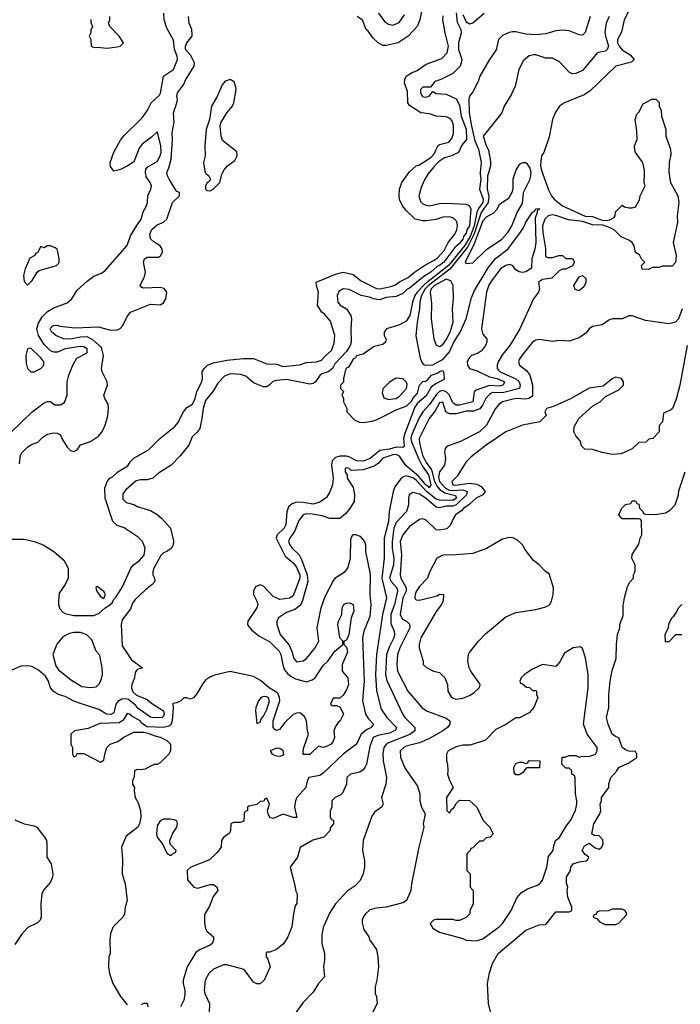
# Model space of a CAD drawing. Header units: inches. Extents: x 2671394 to 2765652, y 830470 to 955458.
# Tile 60 of 256: x 2682804 to 2686779, y 865005 to 870930. Entities that reach past the tile are written whole.
import ezdxf

# ---------------------------------------------------------------- set-up
doc = ezdxf.new("R2010")
doc.units = ezdxf.units.IN
doc.header["$MEASUREMENT"] = 0
doc.layers.add('C6886', color=7, linetype='Continuous')
doc.layers.add('C6887', color=7, linetype='Continuous')

msp = doc.modelspace()

# ---------------------------------------------------------------- linework, layer by layer
at = {"layer": 'C6886', "color": 2}
for points, elevation in [([(2685260.7, 870000), (2685260.4, 869999.6), (2685238, 869962), (2685219.1, 869920.9), (2685206, 869870), (2685215.5, 869835.5), (2685230, 869821), (2685250, 869813.4), (2685270, 869810.6), (2685330, 869824), (2685370, 869826.8), (2685490, 869820.7), (2685510, 869810.7), (2685518, 869790), (2685510, 869689.2), (2685494.6, 869665.4), (2685490, 869646), (2685474.4, 869625.6), (2685470, 869609.4), (2685450, 869583.7), (2685421.7, 869558.3), (2685355.5, 869470), (2685330.6, 869450), (2685315.8, 869444.2), (2685278.8, 869410), (2685235.8, 869384.2), (2685150, 869314), (2685133.2, 869306.8), (2685110, 869282.7), (2685070, 869264.5), (2685010, 869257.2), (2684970, 869244.5), (2684930, 869249.5), (2684917.5, 869257.5), (2684858, 869270), (2684787.3, 869307.3), (2684750, 869309.4), (2684724.9, 869295.1), (2684713.4, 869270), (2684718.8, 869230), (2684732.8, 869212.8), (2684770.7, 869190), (2684796.3, 869150), (2684800.7, 869130), (2684796.4, 869070), (2684799.1, 868990), (2684792.7, 868970), (2684770, 868934), (2684700.9, 868859.1), (2684686, 868830), (2684661, 868810), (2684622, 868798), (2684610.3, 868789.7), (2684584.7, 868750), (2684570, 868741.2), (2684550, 868737.2), (2684410, 868764), (2684350, 868759), (2684326.4, 868753.6), (2684304.7, 868730), (2684290, 868721.2), (2684270, 868720.9), (2684210, 868744.5), (2684164.8, 868784.8), (2684135.1, 868795.1), (2684070, 868799.3), (2684035.5, 868784.5), (2683996.7, 868743.3), (2683970, 868699), (2683922, 868638), (2683906.8, 868590), (2683900.7, 868530), (2683886.8, 868470), (2683874, 868450), (2683840.9, 868419.1), (2683820.7, 868370), (2683770, 868305.2), (2683714.8, 868250), (2683638, 868202), (2683604.7, 868170), (2683570, 868160.9), (2683530, 868160.9), (2683505.2, 868154.8), (2683440.9, 868099.1), (2683423.8, 868076.2), (2683425.2, 868045.2), (2683445.2, 868025.2), (2683490, 868013), (2683510, 868000.7), (2683590, 867975.5), (2683630, 867953), (2683657.3, 867930), (2683710.4, 867870), (2683730, 867794), (2683726.8, 867770), (2683716.3, 867750), (2683690, 867729.2), (2683670, 867722), (2683654, 867706), (2683611, 867630), (2683604.7, 867610), (2683604.7, 867590), (2683614.8, 867570), (2683617.3, 867550), (2683601, 867530), (2683560.4, 867499.6), (2683498.5, 867441.5), (2683482, 867418), (2683470, 867385.2), (2683421.3, 867318.7), (2683414, 867290), (2683420.9, 867160.9), (2683476.7, 867076.7), (2683542, 867030), (2683510, 867019), (2683498.5, 867001.5), (2683494.4, 866970), (2683478, 866930), (2683477.1, 866910), (2683485.5, 866885.5), (2683506, 866866), (2683570, 866839.3), (2683596.1, 866816.1), (2683670, 866770.4), (2683673.1, 866750), (2683670, 866739), (2683661, 866730), (2683610, 866728.5), (2683590, 866733.2), (2683510, 866789.6), (2683502, 866802), (2683458.3, 866838.3), (2683442.9, 866842.9), (2683418.8, 866841.2), (2683393.5, 866826.5), (2683382, 866810), (2683370, 866759), (2683351.4, 866748.6), (2683325.2, 866750), (2683279.7, 866779.7), (2683182, 866810), (2683130, 866829.5), (2683077, 866857), (2683035.3, 866870), (2683006, 866890), (2682990, 866909.2), (2682974.2, 866954.2), (2682958.7, 866978.7), (2682915.9, 867015.9), (2682877, 867037), (2682850, 867042), (2682810, 867039.3), (2682735.2, 867004.8)], -2), ([(2682750, 867803), (2682830, 867803), (2682890, 867790.4), (2682944.7, 867770), (2683010, 867730.5), (2683070, 867677.3), (2683094.4, 867630), (2683094.4, 867570), (2683078, 867530), (2683040.9, 867479.1), (2683036.4, 867430), (2683037.1, 867410), (2683045.5, 867385.5), (2683064.1, 867364.1), (2683076.7, 867356.7), (2683130, 867344.9), (2683250, 867344.9), (2683282, 867358), (2683317.2, 867390), (2683338, 867402), (2683359.5, 867420.5), (2683370, 867442.8), (2683383.6, 867456.4), (2683422.5, 867517.5), (2683473.2, 867630), (2683489.4, 867650), (2683524.7, 867675.3), (2683552, 867708), (2683558, 867750), (2683542.7, 867790), (2683516.2, 867816.2), (2683432.1, 867872.1), (2683390, 867887), (2683364.5, 867910), (2683318, 868050), (2683315.1, 868110), (2683329.5, 868150), (2683346.6, 868170), (2683362, 868178), (2683394, 868210), (2683454, 868246), (2683470, 868270.6), (2683490, 868290.5), (2683578, 868342), (2683646.6, 868410), (2683737.6, 868482.4), (2683755.9, 868504.1), (2683789.5, 868570), (2683810, 868596), (2683844, 868616), (2683859, 868650), (2683870, 868692), (2683899, 868750), (2683904, 868770), (2683902.7, 868810), (2683913.2, 868830), (2683934, 868850), (2683970, 868864.9), (2684050, 868880.5), (2684149.6, 868890.4), (2684210, 868890.4), (2684290, 868859.1), (2684350, 868856.3), (2684390, 868842), (2684487.5, 868852.5), (2684530, 868867.3), (2684590, 868870.4), (2684619.6, 868880.4), (2684646, 868910), (2684680.9, 868939.1), (2684696.6, 868983.4), (2684700.9, 869030), (2684674.8, 869114.8), (2684638.4, 869158.4), (2684621.2, 869170), (2684596, 869210), (2684601.2, 869290), (2684589, 869330), (2684588.7, 869350), (2684710, 869400.7), (2684750, 869410.5), (2684810, 869396.3), (2684858.5, 869358.5), (2684950, 869313), (2684970, 869310.5), (2685036.6, 869323.4), (2685065.4, 869334.6), (2685090, 869353), (2685141.5, 869378.5), (2685179, 869410), (2685239, 869450), (2685298, 869482), (2685320.2, 869499.8), (2685358.9, 869541.1), (2685382.7, 869590), (2685421.5, 869638.5), (2685435.1, 869664.9), (2685439.3, 869690), (2685435.1, 869715.1), (2685415.1, 869735.1), (2685390, 869743.7), (2685350, 869740.9), (2685310, 869727.3), (2685250, 869719.3), (2685230, 869719.3), (2685184, 869730), (2685130, 869781.2), (2685106.6, 869810), (2685090, 869848), (2685087, 869870), (2685089.5, 869910), (2685102.7, 869950), (2685139.2, 870000)], -2), ([(2682750, 868446), (2682879, 868570), (2682950, 868624.7), (2682970, 868632), (2682990, 868632), (2683012.7, 868612.7), (2683050, 868612), (2683073.6, 868626.4), (2683088.7, 868670), (2683089, 868750), (2683099, 868790), (2683124, 868850), (2683146.6, 868893.4), (2683210, 868926), (2683209, 868950), (2683190, 868960.9), (2683170, 868962.9), (2683078, 868950), (2683030.4, 868929.6), (2683010, 868929.6), (2682990, 868937), (2682950, 868975.1), (2682916.3, 869030), (2682906.3, 869070), (2682916.3, 869103.7), (2682938.9, 869141.1), (2682970, 869173.4), (2683010, 869196.3), (2683090, 869226), (2683117.2, 869250), (2683150, 869302.8), (2683210, 869356), (2683250, 869386), (2683295.1, 869404.9), (2683318.4, 869421.6), (2683450, 869571.3), (2683471.4, 869628.6), (2683507.7, 869692.3), (2683535.1, 869730), (2683547, 869773), (2683566, 869810), (2683572.3, 869830), (2683574.5, 869870), (2683592.3, 869910), (2683596, 869930), (2683589, 869950), (2683565.1, 869985.1), (2683562.6, 870000)], 6), ([(2682802, 868258), (2682809.3, 868310), (2682816.5, 868323.5), (2682850, 868358), (2682870, 868371), (2682912.5, 868387.5), (2682943.2, 868416.8), (2682970, 868434.8), (2683010, 868444.7), (2683030, 868442), (2683050, 868432), (2683058, 868410), (2683090, 868358), (2683110, 868338), (2683130, 868331.3), (2683150, 868342), (2683170, 868371), (2683229.3, 868390.7), (2683277.2, 868422.8), (2683295.1, 868444.9), (2683316.6, 868483.4), (2683334.7, 868545.3), (2683338.7, 868590), (2683335.8, 868615.8), (2683315.1, 868650), (2683309.5, 868670), (2683332, 868730), (2683329.5, 868750), (2683299.5, 868810), (2683295.1, 868830), (2683307.3, 868910), (2683296.3, 868956.3), (2683243.5, 869003.5), (2683210, 869020.5), (2683170, 869019.7), (2683110, 869006.6), (2683068, 869010), (2683022, 869030), (2682998, 869050), (2682988, 869070), (2682990, 869074), (2683006, 869090), (2683029.1, 869090.9), (2683044.7, 869084.7), (2683135.3, 869075.3), (2683278.6, 869081.4), (2683350, 869061.6), (2683390, 869063), (2683407.5, 869072.5), (2683425.2, 869090), (2683450, 869144.7), (2683470, 869170.7), (2683590, 869217.3), (2683650, 869214.8), (2683670, 869226), (2683684, 869250), (2683688.7, 869290), (2683672.9, 869312.9), (2683650, 869319), (2683550, 869315.3), (2683538, 869318), (2683528, 869330), (2683555.5, 869384.5), (2683561.2, 869410), (2683549, 869470), (2683555.3, 869490), (2683570, 869501), (2683638.6, 869501.4), (2683652, 869508), (2683662.7, 869530), (2683660.9, 869550), (2683649.2, 869570), (2683610, 869593.2), (2683593.2, 869610), (2683586.6, 869630), (2683590, 869651.3), (2683601.2, 869670), (2683630, 869694.8), (2683670, 869711), (2683689, 869730), (2683724, 869830), (2683766, 869870), (2683766, 869890), (2683750, 869895.3), (2683743.2, 869903.2), (2683702.7, 869970), (2683692.7, 869990), (2683691.1, 870000)], 2), ([(2685575.8, 870000), (2685579.1, 869970), (2685571.4, 869910), (2685593.8, 869850), (2685590.2, 869830), (2685565.3, 869794.7), (2685555.1, 869770), (2685538, 869690), (2685513.8, 869626.2), (2685481, 869570), (2685383.5, 869450), (2685241.3, 869338.7), (2685195.6, 869290), (2685182.4, 869270), (2685167.4, 869230), (2685151.1, 869148.9), (2685130, 869115.6), (2685090, 869094), (2685010.8, 869069.2), (2684998, 869050), (2684998, 869030), (2685010, 869006), (2685004.7, 868990), (2684990, 868975.3), (2684936.9, 868963.1), (2684870, 868918), (2684830, 868908), (2684824, 868896), (2684810, 868888), (2684782, 868838), (2684767.3, 868830), (2684752, 868770), (2684751.6, 868748.4), (2684734, 868730), (2684734, 868710), (2684751.6, 868691.6), (2684742, 868670), (2684751.6, 868651.6), (2684752, 868630), (2684772, 868590), (2684772, 868570), (2684820.3, 868520.3), (2684848.7, 868508.7), (2684870, 868506.4), (2684925.6, 868514.4), (2684955.8, 868524.2), (2685070, 868583.1), (2685133.8, 868606.2), (2685164.1, 868635.9), (2685170, 868650.8), (2685197, 868683), (2685210, 868730.8), (2685230, 868753.4), (2685245.2, 868754.8), (2685257.2, 868762.8), (2685282, 868790), (2685317, 868803), (2685330, 868813.4), (2685350, 868818), (2685354.8, 868810), (2685358, 868770), (2685355.3, 868764.7), (2685303, 868737), (2685280.5, 868719.5), (2685250, 868666), (2685197.3, 868622.7), (2685182.5, 868597.5), (2685120.8, 868439.2), (2685114.3, 868410), (2685118, 868362), (2685110, 868355.3), (2685070, 868356.9), (2685030, 868345.1), (2684970, 868336.9), (2684913.4, 868290), (2684870, 868273.6), (2684830, 868275.1), (2684790, 868297.6), (2684770, 868303.5), (2684730, 868303.5), (2684704, 868296), (2684684.9, 868275.1), (2684680.3, 868250), (2684690.3, 868170), (2684686.4, 868130), (2684670, 868089.3), (2684650, 868055.1), (2684610, 868027.3), (2684570, 868014.5), (2684510, 868024.7), (2684470, 868025.6), (2684443.4, 868016.6), (2684421.3, 867998.7), (2684412.3, 867967.7), (2684405.5, 867890), (2684395.5, 867870), (2684353.4, 867830), (2684348, 867810), (2684400.7, 867700.7), (2684450, 867662), (2684470, 867636.3), (2684490.2, 867590), (2684490, 867568.7), (2684450, 867462.7), (2684430, 867449.6), (2684370, 867440.5), (2684330, 867459.5), (2684270, 867520.9), (2684250, 867529.4), (2684223.7, 867516.3), (2684210.6, 867490), (2684210.7, 867470), (2684231, 867430), (2684236, 867410), (2684230.7, 867390), (2684176, 867310), (2684174.8, 867290), (2684179.8, 867279.8), (2684198, 867258), (2684242.3, 867222.3), (2684310, 867186), (2684365.5, 867130), (2684375.8, 867110), (2684386.7, 867046.7), (2684397, 867017), (2684415.6, 866995.6), (2684437.4, 866977.4), (2684463.7, 866963.7), (2684530, 866945.5), (2684563.6, 866956.4), (2684581.2, 866970), (2684630, 867042.8), (2684657.2, 867070), (2684699.3, 867130), (2684748, 867170), (2684748, 867190), (2684729.4, 867210), (2684719, 867290), (2684722, 867310), (2684742, 867350), (2684744, 867390), (2684755.3, 867410), (2684770, 867418.8), (2684790, 867421), (2684810.5, 867410.5), (2684814, 867370), (2684798.8, 867330), (2684784, 867230), (2684770, 867195.3), (2684754, 867190), (2684754, 867170), (2684770, 867154), (2684776, 867124), (2684744.7, 867050), (2684744.7, 867010), (2684778, 866970), (2684782, 866930), (2684770, 866898), (2684750, 866866), (2684730, 866846), (2684690, 866846), (2684674, 866810), (2684683.6, 866803.6), (2684710, 866802), (2684732.7, 866792.7), (2684752, 866750), (2684732, 866710), (2684719.6, 866700.4), (2684703.6, 866676.4), (2684694, 866650), (2684698, 866610), (2684690, 866588), (2684678, 866570), (2684650, 866555.3), (2684629.1, 866549.1), (2684602, 866558), (2684550, 866508.7), (2684510, 866508), (2684508.9, 866528.9), (2684514, 866550), (2684542, 866630), (2684535.3, 866650), (2684529.3, 866710), (2684517, 866737), (2684490, 866758), (2684470, 866757), (2684450, 866749.5), (2684399.9, 866700.1), (2684370, 866660.9), (2684350, 866652.3), (2684338.9, 866658.9), (2684329.6, 866670), (2684328.3, 866710), (2684369.7, 866830), (2684368, 866850), (2684356.2, 866876.2), (2684304.5, 866910), (2684252.9, 866952.9), (2684210, 866977), (2684070, 867007.3), (2683975.1, 866984.9), (2683947.1, 866972.9), (2683923.7, 866956.3), (2683904.9, 866935.1), (2683870, 866874), (2683850, 866849.2), (2683830, 866841.2), (2683810, 866848.7), (2683792, 866848), (2683774, 866830), (2683750, 866818), (2683725.4, 866814.6), (2683728.1, 866788.1), (2683721.6, 866710), (2683712.7, 866687.3), (2683701.6, 866678.4), (2683668.8, 866671.2), (2683570, 866675.1), (2683536.6, 866696.6), (2683529, 866710), (2683478.6, 866738.6), (2683470, 866748.7), (2683450, 866755.3), (2683426, 866714), (2683402, 866698), (2683285.5, 866694.5), (2683215.9, 866664.1), (2683134, 866650), (2683112, 866630), (2683112, 866570), (2683122, 866550), (2683122, 866510), (2683130, 866494), (2683142, 866498), (2683150, 866514), (2683190, 866514), (2683290, 866462), (2683310, 866474), (2683315.3, 866510), (2683329, 866551), (2683348, 866570), (2683394, 866586), (2683430, 866612), (2683490, 866642), (2683550, 866642), (2683576.9, 866636.9), (2683610, 866622), (2683650, 866612), (2683690, 866592), (2683712, 866570), (2683712, 866530), (2683702, 866510), (2683650, 866458), (2683630, 866448), (2683612.7, 866447.3), (2683590, 866438), (2683559.6, 866420.4), (2683530, 866415.3), (2683510, 866418), (2683494, 866410), (2683492.7, 866372.7), (2683482, 866350), (2683482, 866330), (2683494, 866310), (2683492, 866290), (2683498, 866250), (2683516.3, 866216.3), (2683530.4, 866170.4), (2683533, 866130), (2683524, 866090), (2683514, 866070), (2683443.8, 866016.2), (2683416.3, 865950), (2683422.8, 865877.2), (2683420.7, 865790), (2683439.3, 865730), (2683450.7, 865630), (2683439.1, 865590), (2683433.7, 865546.3), (2683424.7, 865530), (2683366, 865470), (2683351, 865430), (2683346.8, 865390), (2683347.3, 865310), (2683340.7, 865290), (2683338.8, 865230), (2683344.7, 865190), (2683364.7, 865130), (2683410.7, 865050.7), (2683450, 865002)], 2), ([(2685622.6, 870000), (2685619.5, 869990), (2685617, 869910), (2685626.8, 869866.8), (2685622, 869830), (2685580.8, 869770), (2685538.7, 869641.3), (2685498.5, 869561.5), (2685392, 869428), (2685263.5, 869330), (2685244.8, 869310), (2685221.2, 869270), (2685212.1, 869232.1), (2685210.3, 869190), (2685195.5, 869110), (2685187.5, 869027.5), (2685213.2, 868893.2), (2685225.2, 868865.2), (2685234, 868854), (2685250.4, 868850.4), (2685290, 868853.1), (2685352.5, 868887.5), (2685390, 868930.4), (2685417.2, 868990), (2685453.5, 869050), (2685489.7, 869130), (2685522.9, 869257.1), (2685540.6, 869299.4), (2685623.1, 869436.9), (2685666.9, 869493.1), (2685741.3, 869550), (2685814.2, 869645.8), (2685837.8, 869682.2), (2685850, 869710.7), (2685890, 869770.7), (2685902.7, 869777.3), (2685910, 869790.8), (2685930, 869794), (2685931, 869790), (2685918, 869782), (2685918.8, 869770), (2685905.2, 869734.8), (2685908.9, 869590), (2685904.6, 869550), (2685886.7, 869490), (2685884.5, 869435.5), (2685850, 869412.7), (2685829.4, 869409.4), (2685810, 869413.2), (2685790, 869424), (2685768.7, 869450), (2685750, 869456.2), (2685730, 869451.3), (2685697.6, 869430), (2685642.5, 869357.5), (2685627.4, 869332.6), (2685612, 869290), (2685583, 869070), (2685590, 869038), (2685614, 869010), (2685614, 868990), (2685606, 868970), (2685582, 868938), (2685558, 868922), (2685522, 868910), (2685510, 868898), (2685496, 868870), (2685498, 868850), (2685511.1, 868831.1), (2685556.8, 868816.8), (2685630, 868780.3), (2685678, 868770), (2685710, 868757.6), (2685720.5, 868750), (2685712.7, 868730), (2685690, 868724.2), (2685630, 868727.6), (2685550, 868700.7), (2685539.3, 868690), (2685530.2, 868629.8), (2685450, 868609.8), (2685430, 868611.1), (2685418.9, 868618.9), (2685409.1, 868629.1), (2685389.7, 868670), (2685370, 868689.7), (2685350, 868697.8), (2685330, 868692.1), (2685310, 868672.4), (2685270, 868614.3), (2685230, 868569.7), (2685206, 868530), (2685161.1, 868430), (2685157.1, 868410), (2685160.7, 868390), (2685205.2, 868285.2), (2685225.5, 868245.5), (2685262.9, 868190), (2685277.6, 868130), (2685270, 868112), (2685262.8, 868122.8), (2685248.1, 868130), (2685203.6, 868183.6), (2685127.4, 868247.4), (2685090, 868303.5), (2685070, 868313.6), (2685050, 868311.6), (2684990, 868291.1), (2684960.3, 868259.7), (2684936.7, 868243.3), (2684870, 868221.6), (2684798, 868218), (2684786, 868230), (2684770, 868234), (2684762, 868230), (2684762, 868210), (2684774, 868190), (2684774, 868170), (2684810, 868114), (2684818, 868070), (2684816, 868030), (2684790, 867988), (2684763.6, 867956.4), (2684730, 867928), (2684670, 867929), (2684624.1, 867944.1), (2684565.1, 867954.9), (2684530, 867955.6), (2684510.4, 867949.6), (2684484.4, 867915.6), (2684458, 867850), (2684428.5, 867810), (2684422, 867790), (2684428.8, 867770), (2684443.1, 867750), (2684484.9, 867710), (2684500.5, 867680.5), (2684534.3, 867590), (2684537.4, 867550), (2684505.9, 867434.2), (2684493.7, 867406.3), (2684459.8, 867380.2), (2684410, 867362), (2684362, 867330), (2684352, 867310), (2684351.3, 867290), (2684371.3, 867230), (2684425.8, 867165.8), (2684443.4, 867123.4), (2684451.3, 867090), (2684470, 867066), (2684509, 867071), (2684530, 867086), (2684581.2, 867150), (2684604, 867190), (2684593.2, 867270), (2684617.2, 867390), (2684642, 867458), (2684690, 867551.3), (2684706.6, 867573.4), (2684762, 867610), (2684779, 867630), (2684794, 867690), (2684796.4, 867803.6), (2684808.4, 867831.6), (2684827.3, 867832.7), (2684850, 867822), (2684878, 867790), (2684884.7, 867770), (2684884.7, 867730), (2684912.3, 867592.3), (2684910.7, 867470), (2684916.3, 867410), (2684910, 867338), (2684874.9, 867250), (2684866.4, 867210), (2684876.5, 866950), (2684866, 866830), (2684884.4, 866750), (2684902.2, 866722.2), (2684932, 866690), (2684918, 866670), (2684890, 866656.9), (2684858, 866630), (2684830, 866569.3), (2684750, 866509.3), (2684630, 866395.1), (2684610, 866382), (2684544.7, 866370), (2684533.4, 866346.6), (2684524.9, 866310), (2684470.8, 866250), (2684463, 866230), (2684457.1, 866190), (2684470.5, 866129.5), (2684450, 866129.5), (2684390, 866149.3), (2684330, 866122), (2684310, 866128), (2684299, 866150), (2684295.3, 866170), (2684306, 866210), (2684290, 866246), (2684278, 866242), (2684272.7, 866227.3), (2684250, 866226), (2684230, 866208), (2684182, 866198), (2684174, 866190), (2684174, 866170), (2684158, 866162), (2684154, 866150), (2684152.7, 866107.3), (2684130, 866098), (2684090, 866098), (2684074, 866090), (2684072, 866050), (2684065.4, 866034.6), (2684030.9, 866009.1), (2684018, 865990), (2684016, 865950), (2683990, 865915.3), (2683945.4, 865874.6), (2683834, 865830), (2683812, 865810), (2683812.7, 865752.7), (2683852, 865710), (2683876.5, 865703.5), (2683950, 865724.7), (2683970, 865724.7), (2683990.7, 865710.7), (2683996, 865690), (2683967.1, 865652.9), (2683945.2, 865594.8), (2683915.3, 865544.7), (2683915.3, 865495.3), (2683921.4, 865461.4), (2683930, 865444.7), (2683970, 865411.3), (2683970.7, 865390), (2683961, 865370), (2683950, 865361.2), (2683886.6, 865333.4), (2683863.4, 865316.6), (2683810.5, 865229.5), (2683787.3, 865150), (2683786.8, 865130), (2683797.3, 865090), (2683797.3, 865062.7), (2683791, 865030), (2683771, 864990)], 6), ([(2686712.2, 870000), (2686716, 869970), (2686721, 869950), (2686764, 869870), (2686770.5, 869830), (2686760.7, 869750), (2686762, 869710), (2686737.3, 869590), (2686753.4, 869510), (2686750.6, 869469.4), (2686730, 869446), (2686670, 869446), (2686650, 869438), (2686610, 869438), (2686587.3, 869427.3), (2686550, 869428), (2686546, 869450), (2686566, 869470), (2686547.3, 869487.3), (2686534.6, 869514.6), (2686509, 869529), (2686502, 869570), (2686488.7, 869590), (2686470, 869604), (2686423.3, 869623.3), (2686382.5, 869662.5), (2686357, 869677), (2686313.6, 869693.6), (2686250, 869695.6), (2686190, 869716), (2686105.6, 869725.6), (2686030, 869752.4), (2686010, 869755.1), (2685984.9, 869750), (2685964.9, 869730), (2685950.3, 869690), (2685951.8, 869650), (2685967.7, 869552.3), (2685967.1, 869507.1), (2685979.6, 869499.6), (2686010, 869498), (2686048.9, 869511.1), (2686070, 869511), (2686090, 869492), (2686130, 869492), (2686142, 869470), (2686130, 869448), (2686091.1, 869428.9), (2686070, 869428.7), (2686050, 869419), (2686005.5, 869374.5), (2685950, 869366), (2685926.8, 869350), (2685931.3, 869310), (2685926, 869290), (2685896, 869250), (2685814, 869070), (2685753, 868970), (2685710, 868916), (2685683.1, 868870), (2685676.4, 868850), (2685677.6, 868830), (2685682.6, 868822.6), (2685695.5, 868810), (2685790, 868768.7), (2685808.7, 868750), (2685815.3, 868730), (2685812.4, 868710), (2685710, 868683.8), (2685650, 868686.9), (2685630, 868675.1), (2685608.2, 868650), (2685588.8, 868610), (2685572, 868588), (2685534.5, 868574.5), (2685490, 868574.3), (2685430, 868558.4), (2685390, 868557.2), (2685369, 868570), (2685350, 868628), (2685330, 868625.2), (2685303.4, 868576.6), (2685268, 868530), (2685208.4, 868410), (2685210, 868382), (2685228.4, 868310), (2685250, 868264.2), (2685281.5, 868221.5), (2685300.4, 868150), (2685318.2, 868118.2), (2685330, 868104.7), (2685362.7, 868082.7), (2685426.6, 868066.6), (2685432.6, 868050), (2685410, 868035.6), (2685330, 868037.7), (2685310, 868045.5), (2685252.5, 868090), (2685190, 868158.2), (2685170, 868172.9), (2685130, 868184.5), (2685110, 868177.2), (2685094.9, 868165.1), (2685062, 868118), (2685050.7, 868090), (2685026.8, 867970), (2685023.1, 867910), (2684997, 867810), (2684997.1, 867690), (2684983.2, 867570), (2685010.4, 867450), (2684987.2, 867350), (2684950.3, 867110), (2684945.3, 866990), (2684950.4, 866890.4), (2684979.9, 866779.9), (2685013.4, 866730), (2685070.6, 866670), (2685066, 866654), (2685030, 866635.4), (2684958.2, 866621.8), (2684930.3, 866609.7), (2684910, 866555.3), (2684890.5, 866449.5), (2684881, 866430), (2684870, 866415.3), (2684850, 866402), (2684794, 866390), (2684772, 866370), (2684771.3, 866330), (2684745.4, 866274.6), (2684735.3, 866264.7), (2684702, 866250), (2684682, 866230), (2684682, 866190), (2684672.7, 866167.3), (2684672.7, 866132.7), (2684678, 866118), (2684691.6, 866111.6), (2684692, 866090), (2684672.7, 866067.3), (2684672, 866050), (2684634, 866010), (2684567.1, 865992.9), (2684491.1, 865948.9), (2684476, 865890), (2684431, 865830), (2684458, 865730), (2684464.7, 865684.7), (2684474, 865670), (2684471.6, 865611.6), (2684462, 865598), (2684451.3, 865550), (2684441, 865470), (2684418, 865410), (2684390.7, 865369.3), (2684350, 865335.3), (2684310, 865318), (2684290, 865318), (2684286.4, 865313.6), (2684286.8, 865290), (2684296, 865276), (2684311.3, 865230), (2684274, 865150), (2684251.6, 865128.4), (2684230, 865128), (2684210, 865138), (2684154, 865214), (2684050, 865242), (2684030, 865242), (2683970, 865216), (2683942, 865190), (2683920.5, 865150), (2683914, 865090), (2683917.3, 865070), (2683946, 865010), (2683944.7, 864950)], 10), ([(2683929.1, 870000), (2683942, 869990), (2683952, 869970), (2683943.6, 869956.4), (2683931.6, 869948.4), (2683922, 869930), (2683922, 869910), (2683930, 869902), (2683950, 869901), (2683968, 869910), (2684008, 869950), (2684020.2, 869999.9)], 2), ([(2685781.4, 870000), (2685771.3, 869970), (2685772, 869910), (2685766, 869890), (2685745.5, 869854.5), (2685690, 869815.3), (2685673.7, 869786.3), (2685655.2, 869764.8), (2685610, 869742), (2685590, 869719.5), (2685538.9, 869581.1), (2685484.7, 869470), (2685490, 869462), (2685530, 869466), (2685613.1, 869546.9), (2685705.2, 869610), (2685740.9, 869650), (2685764.5, 869690), (2685797, 869770), (2685830, 869824.7), (2685835.3, 869890), (2685872.9, 869967.1), (2685879, 869990), (2685880.5, 870000)], 10), ([(2685952.6, 870000), (2685985.8, 869905.8), (2686004, 869870), (2686020.5, 869850), (2686070.7, 869810), (2686207.7, 869747.7), (2686250, 869744.9), (2686310, 869722.8), (2686330, 869721), (2686354.6, 869725.4), (2686380.4, 869739.6), (2686388, 869750), (2686390, 869774), (2686430, 869814), (2686443.6, 869803.6), (2686470, 869798), (2686490, 869798), (2686510, 869804.7), (2686534, 869846), (2686538, 869870), (2686568, 869930), (2686562, 869950), (2686563.8, 870000)], 10), ([(2686790.3, 869190), (2686767.7, 869130), (2686750, 869109.3), (2686710, 869099.3), (2686570, 869119), (2686490, 869148), (2686470, 869148), (2686430.7, 869129.3), (2686370, 869129.2), (2686350, 869122.7), (2686310, 869093.2), (2686250, 869084), (2686231.3, 869070), (2686210, 869044), (2686170, 869015.3), (2686110, 868995.3), (2686050, 868999), (2686010, 868994), (2685930, 869005.2), (2685910, 869001.2), (2685890, 868989.2), (2685824.7, 868910), (2685810, 868886), (2685806, 868870), (2685812, 868850), (2685855.9, 868815.9), (2685874, 868790), (2685890.6, 868730), (2685890, 868665.2), (2685868.7, 868651.3), (2685850, 868646), (2685790, 868649.5), (2685710, 868629.3), (2685690, 868616), (2685667.3, 868590), (2685613.4, 868490), (2685570.8, 868450), (2685452, 868390), (2685376.9, 868363.1), (2685364.7, 868350), (2685361, 868330), (2685366.8, 868290), (2685360.7, 868250), (2685330, 868209.2), (2685324.7, 868175.3), (2685329.4, 868150), (2685365.8, 868110), (2685390, 868099.5), (2685410, 868096), (2685470, 868099.8), (2685493.2, 868093.2), (2685497.1, 868090), (2685491.7, 868070), (2685430, 868011.4), (2685410, 868002.9), (2685370, 868003.1), (2685330, 867991.5), (2685310, 867996.2), (2685250, 868049.5), (2685210, 868074), (2685170, 868085.2), (2685147.7, 868070), (2685143, 868050), (2685143, 868010), (2685130.5, 867970), (2685070, 867903.7), (2685055.6, 867870), (2685045.2, 867790), (2685045.2, 867750), (2685056.1, 867690), (2685052.6, 867650), (2685029.1, 867570), (2685038.7, 867550), (2685073.4, 867510), (2685076.9, 867490), (2685059.6, 867410), (2685036.5, 867350), (2685036.5, 867296.5), (2685056.4, 867250), (2685058.4, 867230), (2685055.3, 867210), (2685027, 867153), (2685011.7, 867110), (2685005.7, 866990), (2685013.4, 866953.4), (2685108.8, 866748.8), (2685122, 866730), (2685182, 866670), (2685180.7, 866650), (2685152.3, 866627.7), (2685022.8, 866577.2), (2685010.3, 866569.7), (2684995.5, 866550), (2684988.3, 866511.7), (2684990.5, 866470), (2685010.7, 866370), (2685006.8, 866330), (2684981, 866250), (2684990.9, 866209.1), (2684982, 866190), (2684938.8, 866161.2), (2684923.5, 866136.5), (2684870.7, 865990), (2684866.8, 865930), (2684878, 865870), (2684878, 865830), (2684871.1, 865788.9), (2684852, 865750), (2684822, 865718), (2684775.3, 865684.7), (2684704.7, 865610), (2684667.1, 865552.9), (2684630, 865466), (2684622, 865422), (2684621, 865370), (2684638, 865310), (2684638, 865270), (2684631.3, 865230), (2684638, 865170), (2684602, 865130), (2684570, 865078), (2684507.5, 865012.5), (2684461, 864950)], 14), ([(2686820.5, 868970), (2686777.3, 868730), (2686753.7, 868646.3), (2686732, 868590), (2686719.8, 868580.2), (2686678, 868562), (2686672, 868510), (2686652.7, 868487.3), (2686652, 868450), (2686614, 868410), (2686590, 868406), (2686571.6, 868388.4), (2686530, 868386), (2686490, 868348), (2686423.6, 868316.4), (2686370, 868314), (2686310, 868325.2), (2686250, 868344), (2686205.2, 868345.2), (2686184.7, 868364.7), (2686176.4, 868396.4), (2686150, 868426), (2686138, 868450), (2686140.4, 868479.6), (2686168.7, 868530), (2686252.9, 868607.1), (2686298, 868630), (2686330, 868662), (2686410, 868702), (2686438, 868730), (2686438, 868750), (2686426, 868770), (2686390, 868778), (2686370, 868768), (2686316, 868724), (2686230, 868712.7), (2686122, 868650), (2686016.8, 868603.2), (2685974, 868590), (2685964.7, 868570), (2685971.6, 868548.4), (2685934, 868510), (2685830, 868489), (2685730, 868449), (2685610, 868369.3), (2685520.9, 868299.1), (2685490, 868269), (2685437, 868183), (2685404, 868150), (2685410.8, 868130.8), (2685428.2, 868128.2), (2685510, 868140.3), (2685555.4, 868135.4), (2685580.4, 868120.4), (2685604.7, 868090), (2685591.3, 868070), (2685551, 868050), (2685508.4, 868011.6), (2685476, 867990), (2685464.4, 867975.6), (2685426.8, 867950), (2685413.4, 867930), (2685394.9, 867885.1), (2685373.4, 867866.6), (2685330, 867857), (2685310, 867860.9), (2685250, 867917.2), (2685230, 867926), (2685210, 867922.7), (2685150, 867880.9), (2685110, 867829.2), (2685092.4, 867790), (2685100.9, 867710), (2685093.4, 867590), (2685097.6, 867570), (2685130.2, 867510), (2685128.9, 867490), (2685109.2, 867450), (2685092.7, 867350), (2685105.1, 867325.1), (2685131.3, 867310), (2685150, 867291.3), (2685150.6, 867270.6), (2685090.4, 867150), (2685077.1, 867110), (2685073, 867050), (2685078, 867010), (2685139.1, 866890), (2685224.7, 866790), (2685252, 866770), (2685370, 866726), (2685391.3, 866710), (2685391.3, 866690), (2685378, 866670), (2685351, 866650), (2685270, 866605.1), (2685210, 866577.6), (2685130, 866557.6), (2685114.8, 866550), (2685094, 866530), (2685096.3, 866490), (2685123.4, 866423.4), (2685198, 866318), (2685211, 866270), (2685211, 866230), (2685221, 866190), (2685244.7, 866150), (2685231.3, 866090), (2685236, 866070), (2685206, 865950), (2685161, 865730), (2685158, 865690), (2685132, 865630), (2685110, 865615.3), (2685010, 865589), (2684950, 865584), (2684910, 865574), (2684884.7, 865550), (2684871, 865530), (2684864.7, 865510), (2684865.4, 865494.6), (2684875.3, 865455.3), (2684904.7, 865410), (2684911.1, 865391.1), (2684950, 865334), (2684958, 865290), (2684962, 865230), (2684952, 865150), (2684942, 865110), (2684942, 865070), (2684951.1, 865051.1), (2684954, 865010), (2684902, 864910)], 18), ([(2685649.2, 864910), (2685625.2, 865010), (2685619.3, 865130), (2685630, 865194), (2685649.3, 865250), (2685682.7, 865310), (2685848.7, 865450), (2685930, 865482.8), (2685970, 865484.7), (2686030, 865562), (2686110, 865562), (2686126, 865570), (2686126, 865590), (2686102, 865650), (2686098, 865690), (2686102, 865710), (2686094.6, 865734.6), (2686094, 865770), (2686119, 865810), (2686121.2, 865830), (2686135.3, 865850), (2686170, 865862), (2686212.1, 865867.9), (2686223.1, 865876.9), (2686228.7, 865890), (2686206.6, 865906.6), (2686189, 865930), (2686202, 865958), (2686230, 865974), (2686266.4, 865946.4), (2686290, 865938), (2686308, 865950), (2686315.3, 865970), (2686313.6, 865993.6), (2686290, 866018), (2686260.4, 866020.4), (2686246, 866030), (2686258, 866090), (2686295.3, 866150), (2686302, 866170), (2686298, 866210), (2686306, 866230), (2686306, 866250), (2686348.7, 866310), (2686349.1, 866330.9), (2686362, 866370), (2686398, 866410), (2686408.7, 866430), (2686470, 866458), (2686518, 866490), (2686518, 866510), (2686510, 866526), (2686470, 866528.7), (2686450, 866535.3), (2686428.7, 866550), (2686408.7, 866608.7), (2686390, 866615.3), (2686369.3, 866630), (2686345.2, 866690), (2686335.3, 866730), (2686349.2, 866790), (2686349.3, 866869.3), (2686357.2, 866950), (2686370, 867014), (2686393.6, 867086.4), (2686395.3, 867170), (2686402, 867230), (2686415.3, 867270), (2686415.3, 867290), (2686434.6, 867345.4), (2686436.4, 867403.6), (2686444, 867450), (2686462, 867518), (2686474.6, 867545.4), (2686498, 867570), (2686498, 867590), (2686508, 867610), (2686508, 867650), (2686488, 867690), (2686488.9, 867711.1), (2686530, 867774), (2686538, 867810), (2686548, 867830), (2686546, 867910), (2686542, 867922), (2686530, 867926), (2686430, 867926), (2686408.9, 867951.1), (2686428, 867990), (2686450, 868012), (2686482, 868018), (2686490, 868034), (2686510, 868034), (2686518, 868018), (2686530, 868014), (2686534, 867990), (2686554, 867970), (2686558, 867958), (2686570, 867954), (2686630, 867952), (2686690, 867962), (2686720.4, 867979.6), (2686748.9, 868011.1), (2686768.7, 868070), (2686770, 868094), (2686808.7, 868210)], 18), ([(2686788.4, 867228.4), (2686750, 867228), (2686710, 867186), (2686690, 867186), (2686688.9, 867231.1), (2686708, 867270), (2686710, 867294), (2686730, 867332), (2686740.4, 867339.6), (2686756.4, 867363.6), (2686768.7, 867390), (2686788.7, 867410)], 14), ([(2682775.2, 866115.2), (2682830, 866090.5), (2682890, 866078), (2682906, 866070), (2682953.4, 866010), (2682964, 865990), (2682966.4, 865973.6), (2682966.8, 865890), (2682992.4, 865850), (2683004, 865790), (2683002, 865770), (2682990, 865739), (2682947.5, 865692.5), (2682937.3, 865670), (2682930.5, 865609.5), (2682933, 865530), (2682926, 865510), (2682910, 865494), (2682852.7, 865467.3), (2682814.6, 865425.4), (2682774.9, 865365.1)], -2), ([(2683536.4, 865003.6), (2683550, 865012), (2683571.6, 865011.6), (2683574, 864990)], 2)]:
    msp.add_lwpolyline(points, dxfattribs=dict(at, elevation=elevation))
for points, elevation in [([(2682990, 869568.7), (2682970, 869568.7), (2682950, 869558), (2682930, 869566), (2682910, 869526), (2682898, 869522), (2682894, 869510), (2682864.7, 869495.3), (2682836, 869430), (2682827.3, 869390), (2682830, 869354), (2682850, 869332), (2682878.6, 869361.4), (2682908, 869410), (2682920.2, 869419.8), (2683026, 869450), (2683038, 869462), (2683042, 869470), (2683041.2, 869490), (2683032.9, 869532.9), (2683028.9, 869548.9), (2683018, 869558)], 10), ([(2686170, 869298), (2686145.6, 869305.6), (2686138, 869330), (2686170, 869382), (2686190, 869391), (2686210, 869372), (2686211.3, 869348.7), (2686198, 869322)], 10), ([(2685370, 869369.3), (2685300.3, 869330), (2685280.8, 869310), (2685273.7, 869290), (2685282, 869222), (2685279.3, 869130), (2685296.3, 869010), (2685310, 868971.3), (2685330, 868962.8), (2685350, 868976), (2685370, 869002.8), (2685395.1, 869050), (2685413.3, 869110), (2685409.3, 869190), (2685415.1, 869250), (2685413.2, 869330), (2685398.6, 869358.6)], 10), ([(2682870, 868954), (2682851.1, 868948.9), (2682840.7, 868910), (2682843.5, 868863.5), (2682851, 868831), (2682871.6, 868811.6), (2682890, 868811.3), (2682910, 868821), (2682930, 868831), (2682949, 868850), (2682949.2, 868870), (2682930, 868896)], 10), ([(2685070, 868773.2), (2685030, 868749), (2684990, 868708), (2684984.5, 868684.5), (2684995.3, 868655.3), (2685024.5, 868644.5), (2685050, 868647.7), (2685070, 868651), (2685090, 868664), (2685132, 868710), (2685135.1, 868735.1), (2685128.7, 868750), (2685109.1, 868769.1)], 6), ([(2685750, 867813.2), (2685710, 867804), (2685612.8, 867747.2), (2685530, 867717.2), (2685430, 867708.7), (2685350, 867708), (2685314, 867690), (2685270, 867606), (2685258, 867570), (2685210, 867518), (2685190, 867488), (2685184, 867470), (2685181, 867450), (2685184, 867444), (2685190, 867438), (2685210, 867436), (2685316.4, 867463.6), (2685330, 867472), (2685354, 867470), (2685352.7, 867432.7), (2685342, 867410), (2685310, 867368.7), (2685217.3, 867210), (2685206.8, 867170), (2685206.8, 867150), (2685231.3, 867070), (2685232, 867050), (2685251.1, 867031.1), (2685294, 867010), (2685330, 867002), (2685362, 866970), (2685378, 866930), (2685381, 866890), (2685402, 866850), (2685430, 866841), (2685470, 866846.8), (2685510, 866862.8), (2685538.6, 866881.4), (2685568.7, 866910), (2685574.6, 866925.4), (2685573.6, 866933.6), (2685519, 867010), (2685509, 867030), (2685501.2, 867070), (2685504, 867110), (2685510, 867122), (2685564, 867190), (2685606.8, 867233.2), (2685730, 867336), (2685790, 867362.8), (2685910, 867380.7), (2685970, 867397.3), (2685991.7, 867408.3), (2686004.5, 867430), (2686014.5, 867470), (2686017, 867510), (2685990, 867595.3), (2685968, 867610), (2685930, 867648.7), (2685895.5, 867675.5), (2685843.2, 867743.2), (2685828.7, 867770), (2685798.6, 867798.6), (2685772.5, 867812.5)], 22), ([(2683270, 867519), (2683264, 867516), (2683261, 867510), (2683267.7, 867490), (2683290, 867458.8), (2683310, 867447.2), (2683320.7, 867470), (2683310, 867489.2)], 2), ([(2683170, 867242), (2683130, 867242), (2683103.4, 867236.6), (2683063.8, 867216.2), (2683027.9, 867172.1), (2683004, 867110), (2683022, 867042), (2683037.5, 867017.5), (2683114.6, 866954.6), (2683177.5, 866917.5), (2683230, 866910.4), (2683264.1, 866915.9), (2683270, 866921), (2683284.8, 866935.2), (2683296.6, 866963.4), (2683302, 866990), (2683300.9, 867030), (2683285.4, 867105.4), (2683264.5, 867130), (2683238, 867198), (2683207.7, 867227.7)], -2), ([(2686176.4, 867156.4), (2686134, 867150), (2686082.8, 867117.2), (2686054.8, 867065.2), (2686030, 867038), (2685950, 867048.7), (2685890, 867022), (2685842, 866990), (2685822, 866970), (2685814, 866950), (2685818, 866938), (2685830, 866934), (2685852.7, 866912.7), (2685871.6, 866911.6), (2685890, 866894), (2685910, 866894), (2685914, 866890), (2685914, 866870), (2685922, 866850), (2685898, 866790), (2685870, 866758), (2685811.1, 866728.9), (2685790, 866728), (2685730, 866688.7), (2685670, 866659), (2685606.4, 866593.6), (2685515.3, 866564.7), (2685470, 866564), (2685430, 866554), (2685382, 866530), (2685372, 866510), (2685371.3, 866470), (2685378, 866450), (2685381, 866410), (2685378, 866390), (2685390, 866354), (2685412, 866310), (2685371.3, 866250), (2685374, 866170), (2685390, 866154), (2685403.1, 866176.9), (2685418, 866190), (2685430, 866214), (2685450, 866234), (2685511.6, 866231.6), (2685554, 866190), (2685592, 866110), (2685630, 866072), (2685654, 866030), (2685634, 866010), (2685610, 866006), (2685590, 865986), (2685570, 865986), (2685530, 865946), (2685518, 865942), (2685514, 865930), (2685494, 865910), (2685494, 865810), (2685514, 865790), (2685514, 865710), (2685532, 865690), (2685532, 865610), (2685512.7, 865567.3), (2685512, 865550), (2685490, 865528), (2685451.1, 865508.9), (2685430, 865508.7), (2685410, 865515.3), (2685310, 865515.3), (2685294, 865510), (2685274, 865490), (2685290, 865462), (2685330, 865438), (2685470, 865401), (2685490, 865391.3), (2685550, 865386), (2685590, 865398), (2685690, 865471), (2685709, 865490), (2685761.2, 865570), (2685794.6, 865645.4), (2685823.1, 865676.9), (2685860.4, 865699.6), (2685930, 865724.7), (2685950, 865752), (2685976.2, 865830), (2685986.8, 865893.2), (2686014, 865930), (2686015.3, 865950), (2686028.7, 865990), (2686052.5, 866007.5), (2686089, 866070), (2686123.3, 866116.7), (2686147.9, 866172.1), (2686156.2, 866210), (2686157, 866230), (2686148.9, 866271.1), (2686147.3, 866367.3), (2686142, 866382), (2686126, 866390), (2686126, 866410), (2686110, 866426), (2686090, 866426), (2686066, 866450), (2686068.7, 866491.3), (2686087.3, 866492.7), (2686110, 866502), (2686150, 866502), (2686170, 866492), (2686190, 866498), (2686230, 866496), (2686268, 866510), (2686278, 866530), (2686279, 866550), (2686219, 866630), (2686197.2, 866690), (2686225.2, 866910), (2686225.2, 866990), (2686209, 867090), (2686190, 867146)], 22), ([(2684270, 866857), (2684256, 866850), (2684241, 866830), (2684224.7, 866790), (2684222, 866770), (2684230, 866694), (2684250, 866702), (2684257.2, 866722.8), (2684270, 866738), (2684290, 866778), (2684306.6, 866830), (2684299.3, 866850), (2684290, 866855.6)], 6), ([(2684350, 866545.2), (2684312, 866530), (2684322.8, 866510), (2684350, 866499.1), (2684370, 866497.3), (2684390, 866504.7), (2684393.2, 866510), (2684388.7, 866530), (2684370, 866544)], 6), ([(2685790, 866386), (2685780.4, 866400.4), (2685778, 866430), (2685790, 866454), (2685810, 866462), (2685830, 866462), (2685850, 866454), (2685862, 866458), (2685866, 866470), (2685871.6, 866471.6), (2685934, 866470), (2685932.7, 866427.3), (2685852.7, 866427.3), (2685830, 866398), (2685810, 866386)], 22), ([(2683710, 866119), (2683670, 866118), (2683650, 866108), (2683630, 866078), (2683626.8, 866030), (2683631.3, 866010), (2683665.4, 865965.4), (2683690, 865914), (2683710, 865902), (2683718, 865902), (2683730, 865914), (2683742, 865918), (2683746, 865930), (2683708.4, 865968.4), (2683708, 865990), (2683724.7, 866035.3), (2683748.7, 866070), (2683753.6, 866093.6), (2683748.4, 866108.4), (2683734.6, 866114.6)], 6), ([(2686430, 865578), (2686370, 865578), (2686347.3, 865567.3), (2686290, 865566), (2686278, 865562), (2686272.7, 865547.3), (2686258, 865542), (2686254, 865530), (2686278, 865518), (2686290, 865502), (2686314, 865490), (2686330, 865484.7), (2686390, 865484.7), (2686410, 865492), (2686456.4, 865543.6), (2686456.4, 865556.4), (2686446, 865570)], 18)]:
    msp.add_lwpolyline(points, close=True, dxfattribs=dict(at, elevation=elevation))
at = {"layer": 'C6887', "color": 2}
for points, elevation in [([(2685221.1, 870978.9), (2685212.4, 870930), (2685196.3, 870890), (2685141, 870830), (2685082, 870790), (2685010, 870774), (2684990, 870774), (2684961.2, 870790), (2684930, 870819), (2684900.9, 870860.9), (2684889.6, 870870), (2684867.2, 870927.2), (2684835.3, 870950)], -2), ([(2683231.6, 870931.6), (2683232.7, 870912.7), (2683242, 870890), (2683232.7, 870867.3), (2683232, 870850), (2683222, 870830), (2683231.1, 870811.1), (2683234, 870770), (2683250, 870762), (2683270, 870764.7), (2683330, 870758.8), (2683390, 870766.8), (2683408.9, 870771.1), (2683428, 870790), (2683402, 870830), (2683346, 870890), (2683338, 870910), (2683346, 870930), (2683346, 870950)], 10), ([(2683562.6, 870000), (2683560.9, 870010), (2683563.7, 870030), (2683574.5, 870045.5), (2683630, 870077.3), (2683649.6, 870110), (2683654.3, 870130), (2683652.6, 870170), (2683632.5, 870252.5), (2683630, 870255.3), (2683597.5, 870222.5), (2683539.9, 870180.1), (2683523.1, 870156.9), (2683490, 870075.3), (2683450, 870048.7), (2683410, 870028.7), (2683370, 870018), (2683350, 870046), (2683349, 870070), (2683370, 870132), (2683410, 870204.7), (2683430, 870231), (2683540.2, 870339.8), (2683570, 870382), (2683594, 870430), (2683644.8, 870475.2), (2683651.3, 870488.7), (2683669.5, 870590), (2683729.2, 870630), (2683753.2, 870690), (2683752.3, 870710), (2683734.5, 870750), (2683730, 870806), (2683690, 870878), (2683672.7, 870930), (2683672, 870970)], 6), ([(2683691.1, 870000), (2683689.6, 870009.6), (2683702, 870038), (2683715.1, 870090), (2683722.7, 870210), (2683720.9, 870250), (2683732.9, 870312.9), (2683729.2, 870370), (2683749.3, 870430), (2683752.7, 870450), (2683749.2, 870470), (2683754, 870490), (2683790, 870538), (2683803.7, 870570), (2683852.7, 870650), (2683856, 870670), (2683834.3, 870714.3), (2683802.4, 870750), (2683800.5, 870770), (2683809.6, 870790), (2683840.9, 870830), (2683842, 870838), (2683839.5, 870870), (2683824.5, 870910), (2683819, 870950)], 2), ([(2684962.8, 870970), (2684999.8, 870919.8), (2685022.5, 870902.5), (2685050, 870897.3), (2685087.2, 870912.8), (2685120.2, 870959.8)], -2), ([(2685139.2, 870000), (2685150, 870014.8), (2685189.2, 870050), (2685204.8, 870055.2), (2685278.9, 870101.1), (2685297.5, 870122.5), (2685320.9, 870170), (2685330, 870179.1), (2685387, 870193), (2685404.8, 870215.2), (2685415.1, 870244.9), (2685415.1, 870295.1), (2685404.1, 870324.1), (2685394.8, 870334.8), (2685370, 870344.5), (2685310, 870349.6), (2685270, 870363.7), (2685218, 870370), (2685150, 870414), (2685139.3, 870430), (2685137, 870497), (2685119.3, 870550), (2685120.9, 870570), (2685130, 870590.6), (2685162, 870610), (2685196.2, 870623.8), (2685250, 870662.8), (2685343.2, 870696.8), (2685375.3, 870730), (2685383.7, 870770), (2685363.6, 870850), (2685349.6, 870930), (2685352.9, 870952.9)], -2), ([(2685430, 870971.3), (2685436.1, 870916.1), (2685459.1, 870870), (2685461, 870850), (2685444.7, 870790), (2685444.7, 870750), (2685464.7, 870690), (2685461, 870670), (2685454, 870650), (2685410, 870607), (2685338, 870570), (2685302.5, 870557.5), (2685276, 870524), (2685230, 870524), (2685216, 870510), (2685214.8, 870490), (2685227.3, 870467.3), (2685243.5, 870463.5), (2685268, 870470), (2685290, 870498), (2685310, 870486), (2685370, 870482.8), (2685430, 870453), (2685450, 870416), (2685460.7, 870350), (2685490, 870271.3), (2685492.2, 870210), (2685465.2, 870174.8), (2685444.7, 870130), (2685402, 870110), (2685361.1, 870098.9), (2685324.9, 870075.1), (2685295.9, 870044.1), (2685260.7, 870000)], -2), ([(2685470, 870960.7), (2685490, 870917.4), (2685510, 870906), (2685530, 870910.3), (2685599.5, 870970)], 2), ([(2686237.1, 870950), (2686207.3, 870852.7), (2686190, 870837.2), (2686170, 870839.3), (2686110, 870862), (2686070, 870867.6), (2686030, 870863.6), (2685970, 870844.7), (2685910, 870838.7), (2685850, 870842.4), (2685790, 870856.9), (2685770, 870856.9), (2685750, 870853.6), (2685710, 870835.1), (2685686, 870810), (2685672.1, 870747.9), (2685630.7, 870690), (2685572, 870590), (2685562, 870558), (2685530, 870495.3), (2685510.6, 870469.4), (2685506, 870454), (2685508.1, 870370), (2685523.5, 870290), (2685541.9, 870201.9), (2685564.6, 870150), (2685581.7, 870070), (2685574.7, 870010), (2685575.8, 870000)], 2), ([(2686350.5, 870950), (2686333.4, 870910), (2686326, 870854), (2686328.8, 870830), (2686346.5, 870770), (2686339.5, 870750), (2686330, 870741.3), (2686287.4, 870732.6), (2686274.6, 870725.4), (2686190, 870625.2), (2686150, 870605.2), (2686130, 870604), (2686112.9, 870612.9), (2686050, 870679), (2686010, 870699), (2685970, 870699), (2685910, 870719), (2685898, 870718), (2685870, 870713.2), (2685835.9, 870684.1), (2685807.3, 870630), (2685786, 870530), (2685761.4, 870478.6), (2685718.8, 870410), (2685704.7, 870370), (2685592, 870230), (2685610, 870172), (2685624.1, 870144.1), (2685637.5, 870077.5), (2685638, 870050), (2685622.6, 870000)], 6), ([(2686465.4, 870974.6), (2686441, 870930), (2686424.7, 870855.3), (2686400.7, 870810), (2686402, 870790), (2686410.6, 870770), (2686430, 870748.2), (2686478, 870718), (2686502, 870690), (2686484.7, 870675.3), (2686391.3, 870650), (2686237.5, 870502.5), (2686201.4, 870478.6), (2686082, 870430), (2686051.3, 870410), (2686027.3, 870372.7), (2686010.9, 870329.1), (2685990, 870226), (2685958, 870130), (2685944.7, 870110), (2685939.6, 870080.4), (2685938, 870050), (2685942, 870030), (2685952.6, 870000)], 10), ([(2684020.2, 869999.9), (2684034.2, 870025.8), (2684054, 870050), (2684097.5, 870082.5), (2684113.2, 870110), (2684110, 870134), (2684023.7, 870203.7), (2684016, 870230), (2684009.2, 870290), (2684013.2, 870310), (2684049.6, 870370.4), (2684085.2, 870410), (2684092.7, 870430), (2684105.6, 870510), (2684103.9, 870523.9), (2684095.1, 870555.1), (2684070, 870569.4), (2684040.7, 870559.3), (2684021.4, 870538.6), (2683992.8, 870467.2), (2683957.3, 870410), (2683946.8, 870330), (2683926.8, 870270), (2683917.3, 870170), (2683920.7, 870110), (2683910.7, 870070), (2683917.3, 870017.3), (2683924, 870004), (2683929.1, 870000)], 2), ([(2686563.8, 870000), (2686564.7, 870024.7), (2686554, 870070), (2686508.7, 870130), (2686504.7, 870144.7), (2686504, 870170), (2686519, 870210), (2686518, 870262), (2686508, 870330), (2686518, 870362), (2686530, 870374), (2686556.4, 870423.6), (2686608.4, 870451.6), (2686632.7, 870452.7), (2686651.1, 870431.1), (2686652, 870410), (2686663.6, 870383.6), (2686666, 870350), (2686691.3, 870270), (2686692, 870230), (2686720.7, 870150), (2686722, 870118), (2686711.3, 870070), (2686711, 870010), (2686712.2, 870000)], 10), ([(2685880.5, 870000), (2685882, 870010), (2685876.4, 870036.4), (2685860.4, 870060.4), (2685850, 870068), (2685830, 870068), (2685810, 870058), (2685791.1, 870028.9), (2685781.4, 870000)], 10)]:
    msp.add_lwpolyline(points, dxfattribs=dict(at, elevation=elevation))

doc.saveas('drawing.dxf')
